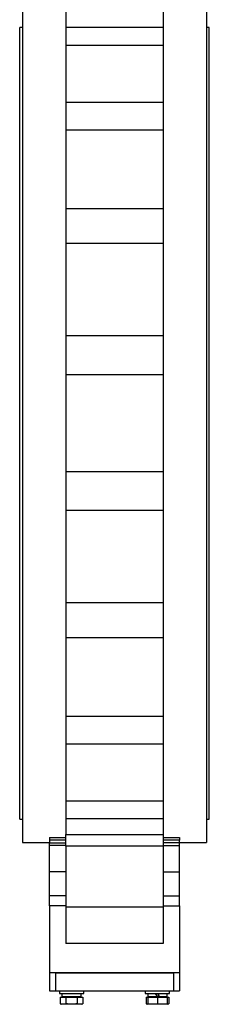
# Model space of a CAD drawing. Header units: millimetres. Extents: x 444 to 4809, y 21 to 3164.
# Tile 33 of 52: x 2800 to 2956, y 849 to 1659. Entities that reach past the tile are written whole.
import ezdxf

# ---------------------------------------------------------------- set-up
doc = ezdxf.new("R2010")
doc.units = ezdxf.units.MM

msp = doc.modelspace()

# ---------------------------------------------------------------- linework, layer by layer
at = {"color": 7, "linetype": 'Continuous', "lineweight": 25}
for p, q in [((2802.35, 1672.49), (2802.35, 982.49)), ((2953.75, 1672.49), (2953.75, 982.49)), ((2838.05, 1665.9), (2838.05, 1653.03)), ((2918.05, 1665.9), (2918.05, 1653.03)), ((2802.35, 1653.09), (2800.05, 1653.09)), ((2800.05, 1327.49), (2800.05, 1653.09)), ((2918.05, 1653.03), (2838.05, 1653.03)), ((2838.05, 1653.03), (2838.05, 1638.38)), ((2918.05, 1653.03), (2918.05, 1638.38)), ((2956.05, 1653.09), (2953.75, 1653.09)), ((2956.05, 1327.49), (2956.05, 1653.09)), ((2918.05, 1638.38), (2838.05, 1638.38)), ((2838.05, 1638.38), (2838.05, 1591.43)), ((2918.05, 1638.38), (2918.05, 1591.43)), ((2918.05, 1591.43), (2838.05, 1591.43)), ((2838.05, 1591.43), (2838.05, 1568.62)), ((2918.05, 1591.43), (2918.05, 1568.62)), ((2918.05, 1568.62), (2838.05, 1568.62)), ((2838.05, 1568.62), (2838.05, 1504)), ((2918.05, 1568.62), (2918.05, 1504)), ((2918.05, 1504), (2838.05, 1504)), ((2838.05, 1504), (2838.05, 1475.26)), ((2918.05, 1504), (2918.05, 1475.26)), ((2918.05, 1475.26), (2838.05, 1475.26)), ((2838.05, 1475.26), (2838.05, 1399.29)), ((2918.05, 1475.26), (2918.05, 1399.29)), ((2918.05, 1399.29), (2838.05, 1399.29)), ((2838.05, 1399.29), (2838.05, 1367.43)), ((2918.05, 1399.29), (2918.05, 1367.43)), ((2918.05, 1367.43), (2838.05, 1367.43)), ((2838.05, 1367.43), (2838.05, 1287.56)), ((2918.05, 1367.43), (2918.05, 1287.56)), ((2800.05, 1001.89), (2800.05, 1327.49)), ((2956.05, 1001.89), (2956.05, 1327.49)), ((2918.05, 1287.56), (2838.05, 1287.56)), ((2838.05, 1287.56), (2838.05, 1255.69)), ((2918.05, 1287.56), (2918.05, 1255.69)), ((2918.05, 1255.69), (2838.05, 1255.69)), ((2838.05, 1255.69), (2838.05, 1179.73)), ((2918.05, 1255.69), (2918.05, 1179.73)), ((2918.05, 1179.73), (2838.05, 1179.73)), ((2838.05, 1179.73), (2838.05, 1150.98)), ((2918.05, 1179.73), (2918.05, 1150.98)), ((2918.05, 1150.98), (2838.05, 1150.98)), ((2838.05, 1150.98), (2838.05, 1086.37)), ((2918.05, 1150.98), (2918.05, 1086.37)), ((2918.05, 1086.37), (2838.05, 1086.37)), ((2838.05, 1086.37), (2838.05, 1063.55)), ((2918.05, 1086.37), (2918.05, 1063.55)), ((2918.05, 1063.55), (2838.05, 1063.55)), ((2838.05, 1063.55), (2838.05, 1016.61)), ((2918.05, 1063.55), (2918.05, 1016.61)), ((2918.05, 1016.61), (2838.05, 1016.61)), ((2838.05, 1016.61), (2838.05, 1001.96)), ((2918.05, 1016.61), (2918.05, 1001.96)), ((2800.05, 1001.89), (2802.35, 1001.89)), ((2918.05, 1001.96), (2838.05, 1001.96)), ((2838.05, 1001.96), (2838.05, 989.09)), ((2918.05, 1001.96), (2918.05, 989.09)), ((2953.75, 1001.89), (2956.05, 1001.89)), ((2838.05, 989.09), (2918.05, 989.09)), ((2838.05, 979.62), (2838.05, 989.09)), ((2918.05, 989.09), (2918.05, 979.62)), ((2802.35, 982.49), (2824.55, 982.49)), ((2824.55, 986.67), (2838.05, 986.67)), ((2824.55, 986.67), (2824.55, 984.62)), ((2838.05, 984.62), (2824.55, 984.62)), ((2824.55, 984.62), (2824.55, 982.21)), ((2824.55, 982.21), (2838.05, 982.21)), ((2824.55, 980.18), (2824.55, 982.21)), ((2838.05, 980.18), (2824.55, 980.18)), ((2824.55, 958.35), (2824.55, 980.18)), ((2918.05, 986.67), (2931.55, 986.67)), ((2931.55, 984.62), (2918.05, 984.62)), ((2931.55, 982.21), (2918.05, 982.21)), ((2918.05, 980.18), (2931.55, 980.18)), ((2931.55, 986.67), (2931.55, 984.62)), ((2931.55, 982.21), (2931.55, 984.62)), ((2931.55, 982.49), (2953.75, 982.49)), ((2931.55, 980.18), (2931.55, 982.21)), ((2931.55, 958.35), (2931.55, 980.18)), ((2918.05, 979.62), (2838.05, 979.62)), ((2838.05, 979.62), (2838.05, 929.49)), ((2918.05, 979.62), (2918.05, 929.49)), ((2838.05, 958.35), (2824.55, 958.35)), ((2824.55, 938.8), (2824.55, 958.35)), ((2918.05, 958.35), (2931.55, 958.35)), ((2931.55, 938.8), (2931.55, 958.35)), ((2838.05, 938.8), (2824.55, 938.8)), ((2824.55, 930.54), (2824.55, 938.8)), ((2918.05, 938.8), (2931.55, 938.8)), ((2931.55, 930.54), (2931.55, 938.8)), ((2838.05, 930.54), (2824.55, 930.54)), ((2824.55, 930.54), (2824.55, 875.49)), ((2918.05, 929.49), (2838.05, 929.49)), ((2838.05, 929.49), (2838.05, 899.49)), ((2918.05, 930.54), (2931.55, 930.54)), ((2918.05, 929.49), (2918.05, 899.49)), ((2931.55, 930.54), (2931.55, 875.49)), ((2918.05, 899.49), (2838.05, 899.49)), ((2931.55, 875.49), (2824.55, 875.49)), ((2824.55, 875.49), (2824.55, 860.49)), ((2829.55, 875.49), (2829.55, 860.49)), ((2829.55, 875.49), (2926.55, 875.49)), ((2926.55, 875.49), (2926.55, 860.49)), ((2931.55, 875.49), (2931.55, 860.49)), ((2824.55, 860.49), (2829.55, 860.49)), ((2829.55, 860.49), (2926.55, 860.49)), ((2832.69, 860.49), (2832.69, 858.49)), ((2852.69, 858.49), (2852.69, 860.49)), ((2903.4, 860.49), (2903.4, 858.49)), ((2923.4, 858.49), (2923.4, 860.49)), ((2926.55, 860.49), (2931.55, 860.49)), ((2832.69, 858.49), (2852.69, 858.49)), ((2833.45, 855.29), (2833.45, 849.94)), ((2833.45, 855.29), (2838.07, 855.29)), ((2834.64, 858.49), (2834.64, 855.89)), ((2834.64, 855.89), (2834.78, 855.89)), ((2834.78, 855.89), (2850.74, 855.89)), ((2835.46, 855.89), (2834.86, 855.29)), ((2838.07, 855.29), (2838.07, 849.94)), ((2838.07, 855.29), (2847.31, 855.29)), ((2847.31, 855.29), (2847.31, 849.94)), ((2847.31, 855.29), (2851.93, 855.29)), ((2850.53, 855.29), (2849.93, 855.89)), ((2850.74, 855.89), (2850.74, 858.49)), ((2851.93, 855.29), (2851.93, 849.94)), ((2903.4, 858.49), (2923.4, 858.49)), ((2904.16, 855.29), (2904.16, 849.94)), ((2904.16, 855.29), (2905.4, 855.29)), ((2905.35, 858.49), (2905.35, 855.89)), ((2905.35, 855.89), (2913.4, 855.89)), ((2905.4, 855.29), (2905.4, 849.94)), ((2905.4, 855.29), (2913.4, 855.29)), ((2906.17, 855.89), (2905.57, 855.29)), ((2914.9, 855.89), (2913.4, 855.89)), ((2913.4, 855.29), (2913.4, 849.94)), ((2913.4, 855.29), (2921.4, 855.29)), ((2914.9, 855.89), (2921.45, 855.89)), ((2921.24, 855.29), (2920.64, 855.89)), ((2921.4, 855.29), (2921.4, 849.94)), ((2921.4, 855.29), (2922.64, 855.29)), ((2921.45, 855.89), (2921.45, 858.49)), ((2922.64, 855.29), (2922.64, 849.94)), ((2833.45, 849.94), (2834.69, 849.49)), ((2835.76, 849.49), (2833.45, 849.94)), ((2835.76, 849.49), (2834.69, 849.49)), ((2838.07, 849.94), (2835.76, 849.49)), ((2842.69, 849.49), (2835.76, 849.49)), ((2849.62, 849.49), (2842.69, 849.49)), ((2849.62, 849.49), (2847.31, 849.94)), ((2851.93, 849.94), (2849.62, 849.49)), ((2850.69, 849.49), (2849.62, 849.49)), ((2850.69, 849.49), (2851.93, 849.94)), ((2904.16, 849.94), (2905.4, 849.49)), ((2905.4, 849.7), (2904.16, 849.94)), ((2909.4, 849.49), (2905.4, 849.94)), ((2909.4, 849.49), (2905.4, 849.49)), ((2913.4, 849.94), (2909.4, 849.49)), ((2917.4, 849.49), (2909.4, 849.49)), ((2917.4, 849.49), (2913.4, 849.94)), ((2921.4, 849.94), (2917.4, 849.49)), ((2921.4, 849.49), (2917.4, 849.49)), ((2921.4, 849.49), (2922.64, 849.94)), ((2922.64, 849.94), (2921.4, 849.7))]:
    msp.add_line(p, q, dxfattribs=at)
at = {"color": 7, "linetype": 'Continuous', "lineweight": 25, "flags": 128}
for points in [[(2913.4, 855.89), (2912.9, 856.76), (2912.4, 857.63), (2911.9, 858.49)], [(2913.4, 858.49), (2913.9, 857.62), (2914.4, 856.75), (2914.9, 855.89)]]:
    msp.add_lwpolyline(points, dxfattribs=at)
at = {"color": 7, "linetype": 'Continuous', "lineweight": 25}
for centre, start_param, end_param in [((2842.69, 858.49), 1.570796, 1.758368), ((2842.69, 855.89), 1.477424, 1.570796)]:
    msp.add_ellipse(centre, major_axis=(0, 13.94), ratio=0.57735, start_param=start_param, end_param=end_param, dxfattribs=at)
for points, knots in [([(2842.69, 849.49), (2841.18, 849.58), (2839.63, 849.66), (2838.11, 849.94), (2838.07, 849.94)], [0, 0, 0, 0, 0.973005, 1, 1, 1, 1]), ([(2847.31, 849.94), (2846.92, 849.88), (2845.4, 849.61), (2843.85, 849.54), (2842.69, 849.49)], [0, 0, 0, 0, 0.253066, 1, 1, 1, 1]), ([(2905.4, 849.94), (2905.4, 849.94), (2905.4, 849.66), (2905.4, 849.58), (2905.4, 849.49)], [0, 0, 0, 0, 0.026995, 1, 1, 1, 1]), ([(2921.4, 849.49), (2921.4, 849.58), (2921.4, 849.66), (2921.4, 849.94), (2921.4, 849.94)], [0, 0, 0, 0, 0.973005, 1, 1, 1, 1])]:
    msp.add_open_spline(points, degree=3, knots=knots, dxfattribs=at)

doc.saveas('drawing.dxf')
